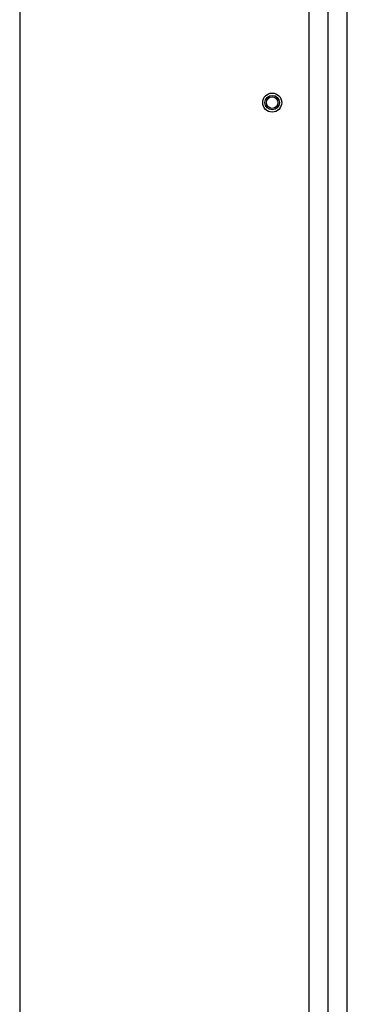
# Model space of a CAD drawing. Header units: inches. Extents: x 2 to 538, y -2 to 358.
# Tile 52 of 117: x 185.77 to 190.19, y 188.63 to 201.57. Entities that reach past the tile are written whole.
import ezdxf
from ezdxf.enums import TextEntityAlignment as Align
from ezdxf.lldxf.tags import DXFTag

# ---------------------------------------------------------------- set-up
doc = ezdxf.new("R2010")
doc.units = ezdxf.units.IN
doc.header["$MEASUREMENT"] = 0
for name, color, linetype in [('COM70220', 7, 'Continuous'), ('Default', 7, 'Continuous'), ('DV1_Default', 7, 'Continuous'), ('STD26202', 7, 'Continuous')]:
    doc.layers.add(name, color=color, linetype=linetype)
doc.styles.add('SEACAD_Times_New_Roman', font='times.ttf')
tags = doc.linetypes.add('HIDDEN2', pattern=[0.1875, 0.125, -0.0625]).pattern_tags.tags
tags[6:7] = [DXFTag(74, 4), DXFTag(75, 0), DXFTag(340, '0'), DXFTag(46, 0.0), DXFTag(50, 0.0), DXFTag(44, 0.0), DXFTag(45, 0.0)]
tags[4:5] = [DXFTag(74, 4), DXFTag(75, 0), DXFTag(340, '0'), DXFTag(46, 0.0), DXFTag(50, 0.0), DXFTag(44, 0.0), DXFTag(45, 0.0)]
doc.dimstyles.new('HAMMOND_(STH_-_540x360)', dxfattribs={"dimtxt": 2, "dimasz": 2.5, "dimexe": 1, "dimexo": 1, "dimgap": 0.5, "dimtad": 0, "dimtih": 1, "dimtoh": 1, "dimzin": 0, "dimdsep": 46, "dimtxsty": 'SEACAD_Times_New_Roman', "dimblk1": '_SE_FILLED', "dimblk2": '_SE_FILLED', "dimsah": 1, "dimcen": 1, "dimadec": 0, "dimazin": 0, "dimtfac": 0.8, "dimtofl": 0, "dimtmove": 1, "dimatfit": 3, "dimfxl": 1, "dimtolj": 1, "dimtzin": 0, "dimarcsym": 0})

# ---------------------------------------------------------------- blocks, each defined once
blk = doc.blocks.new('SE')
at = {"layer": 'COM70220', "color": 7, "linetype": 'HIDDEN2'}
for p, q in [((189.568, 145.782), (189.568, 218.752)), ((189.569, 145.782), (189.569, 218.752)), ((189.818, 145.782), (189.818, 218.752)), ((190.067, 145.782), (190.067, 218.752)), ((190.068, 145.782), (190.068, 218.752))]:
    blk.add_line(p, q, dxfattribs=at)
at = {"layer": 'DV1_Default', "color": 7, "linetype": 'HIDDEN2'}
blk.add_line((185.766, 219.83), (185.766, 184.133), dxfattribs=at)
at = {"layer": 'STD26202', "color": 7, "linetype": 'HIDDEN2'}
for radius in [0.125, 0.095, 0.0759]:
    blk.add_circle((189.082, 200.48), radius, dxfattribs=at)
blk = doc.blocks.new('DMBLK5273')
at = {"layer": 'Default', "linetype": 'Continuous'}
for points in [[(200.137, 199.017), (199.72, 201.517), (199.304, 199.017)], [(200.137, 184.767), (199.304, 184.767), (199.72, 182.267)]]:
    blk.add_hatch(color=7, dxfattribs=at).paths.add_polyline_path(points)
at = {"layer": 'Default', "color": 7, "linetype": 'Continuous'}
for p, q in [((192.648, 201.517), (200.72, 201.517)), ((199.72, 201.517), (199.72, 193.592)), ((199.72, 190.892), (199.72, 182.267)), ((188.585, 182.267), (200.72, 182.267))]:
    blk.add_line(p, q, dxfattribs=at)
at = {"layer": 'Default', "color": 7, "linetype": 'Continuous', "style": 'SEACAD_Times_New_Roman'}
blk.add_text('19.25', height=2, dxfattribs=at).set_placement((196.308, 192.892), align=Align.TOP_LEFT)
blk = doc.blocks.new('_SE_FILLED')
at = {"color": 0}
blk.add_line((0, 0), (-1, 0), dxfattribs=at)
blk.add_solid([(0, 0), (-1, -0.1665), (-1, 0.1665), (0, 0)], dxfattribs=at)

msp = doc.modelspace()

# ---------------------------------------------------------------- block references
at = {"layer": 'Default'}
msp.add_blockref('SE', (0, 0), dxfattribs=at)

# ---------------------------------------------------------------- dimensions: what is measured, and where the dimension line sits
at = {"layer": 'Default', "color": 7, "linetype": 'Continuous'}
dim = msp.add_linear_dim(base=(199.72, 182.267), p1=(191.648, 201.517), p2=(187.585, 182.267), angle=90, text='\\A1;<>', dimstyle='HAMMOND_(STH_-_540x360)', override={"dimtmove": 0}, dxfattribs=at)
dim.commit()
dim.dimension.update_dxf_attribs({"geometry": 'DMBLK5273', "text_midpoint": (199.72, 191.892), "dimtype": 160})

doc.saveas('drawing.dxf')
